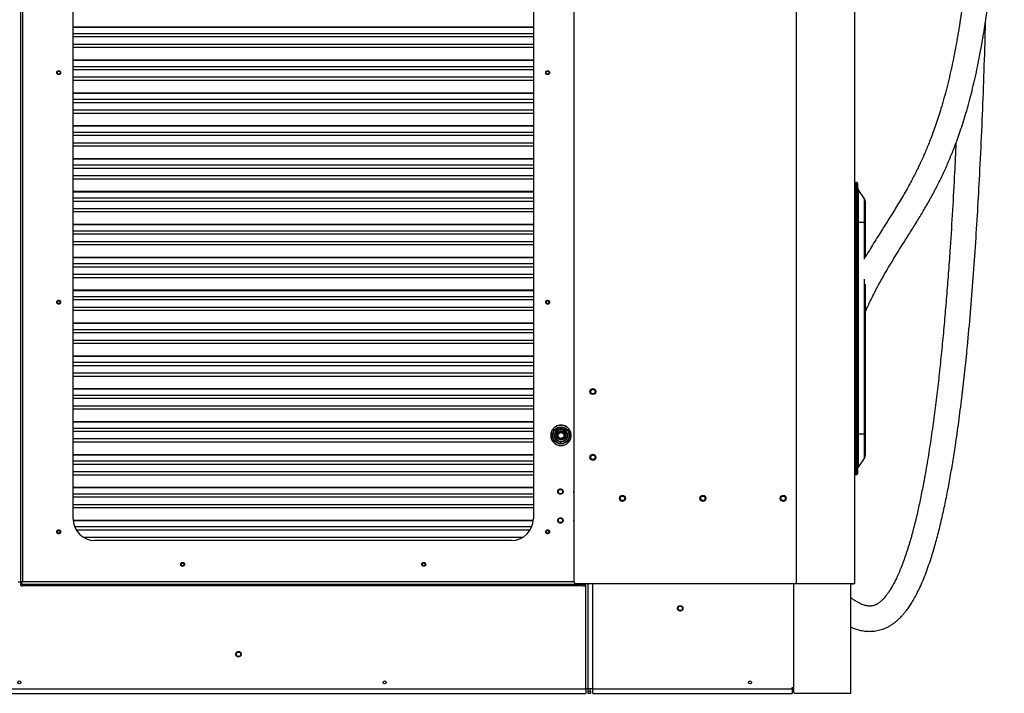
# Model space of a CAD drawing. Header units: millimetres. Extents: x 1141 to 9683, y 1625 to 6203.
# Tile 109 of 118: x 8176 to 9524, y 1625 to 2547. Entities that reach past the tile are written whole.
import ezdxf

# ---------------------------------------------------------------- set-up
doc = ezdxf.new("R2010")
doc.units = ezdxf.units.MM
doc.header["$LTSCALE"] = 25

msp = doc.modelspace()

# ---------------------------------------------------------------- linework, layer by layer
at = {"color": 7, "linetype": 'Continuous', "lineweight": 25}
for p, q in [((8177.3, 3134.5), (8177.3, 1777.2)), ((8180, 3134.5), (8180, 1777.2)), ((8934.8, 3133.7), (8934.8, 1777.7)), ((9238.8, 3136.7), (9238.8, 1774.7)), ((9318.8, 3136.7), (9318.8, 1774.7)), ((8249.3, 1863.6), (8249.3, 3048.6)), ((8879.3, 3048.6), (8879.3, 1863.6)), ((8879.3, 2536.5), (8249.3, 2536.5)), ((8879.3, 2536), (8249.3, 2536)), ((8879.3, 2527.5), (8249.3, 2527.5)), ((8879.3, 2523.2), (8249.3, 2523.2)), ((8879.3, 2513), (8249.3, 2513)), ((8879.3, 2508.7), (8249.3, 2508.7)), ((8879.3, 2491.4), (8249.3, 2491.4)), ((8879.3, 2490.9), (8249.3, 2490.9)), ((8879.3, 2482.5), (8249.3, 2482.5)), ((8879.3, 2478.2), (8249.3, 2478.2)), ((8879.3, 2468), (8249.3, 2468)), ((8879.3, 2463.6), (8249.3, 2463.6)), ((8879.3, 2446.4), (8249.3, 2446.4)), ((8879.3, 2445.9), (8249.3, 2445.9)), ((8879.3, 2437.5), (8249.3, 2437.5)), ((8879.3, 2433.2), (8249.3, 2433.2)), ((8879.3, 2423), (8249.3, 2423)), ((8879.3, 2418.6), (8249.3, 2418.6)), ((8879.3, 2401.4), (8249.3, 2401.4)), ((8879.3, 2400.9), (8249.3, 2400.9)), ((8879.3, 2392.5), (8249.3, 2392.5)), ((8879.3, 2388.2), (8249.3, 2388.2)), ((8879.3, 2377.9), (8249.3, 2377.9)), ((8879.3, 2373.6), (8249.3, 2373.6)), ((8879.3, 2356.4), (8249.3, 2356.4)), ((8879.3, 2355.9), (8249.3, 2355.9)), ((8879.3, 2347.5), (8249.3, 2347.5)), ((8879.3, 2343.1), (8249.3, 2343.1)), ((8879.3, 2332.9), (8249.3, 2332.9)), ((8879.3, 2328.6), (8249.3, 2328.6)), ((9319.1, 2269.2), (9319.1, 2323.2)), ((9320.1, 2323.5), (9319.4, 2323.4)), ((9319.4, 2323.4), (9319.4, 2269.2)), ((9320.1, 2269.2), (9320.1, 2324.2)), ((9320.1, 2324.2), (9321.8, 2324.1)), ((9321.8, 2269.2), (9321.8, 2324.1)), ((9322.7, 2323.1), (9322.7, 2269.2)), ((8879.3, 2311.4), (8249.3, 2311.4)), ((8879.3, 2310.9), (8249.3, 2310.9)), ((9319.1, 2316.5), (9318.8, 2316.5)), ((9323.8, 2314.3), (9323.8, 2269.2)), ((9332.4, 2301.5), (9323.8, 2314.3)), ((8879.3, 2302.5), (8249.3, 2302.5)), ((8879.3, 2298.1), (8249.3, 2298.1)), ((9332.4, 2269.2), (9332.4, 2301.5)), ((9333.5, 2298.2), (9333.5, 2269.2)), ((8879.3, 2287.9), (8249.3, 2287.9)), ((8879.3, 2283.6), (8249.3, 2283.6)), ((8879.3, 2266.4), (8249.3, 2266.4)), ((8879.3, 2265.9), (8249.3, 2265.9)), ((9319.1, 2269.2), (9318.8, 2269.2)), ((9319.1, 1979.2), (9319.1, 2269.2)), ((9319.1, 2269.2), (9319.4, 2269.2)), ((9319.4, 2269.2), (9319.4, 1979.2)), ((9320.1, 2269.2), (9319.4, 2269.2)), ((9320.1, 1979.2), (9320.1, 2269.2)), ((9320.1, 2269.2), (9321.8, 2269.2)), ((9321.8, 1979.2), (9321.8, 2269.2)), ((9322.7, 2269.2), (9321.8, 2269.2)), ((9322.7, 2269.2), (9322.7, 1979.2)), ((9323.8, 2269.2), (9322.7, 2269.2)), ((9323.8, 2269.2), (9323.8, 1979.2)), ((9332.4, 2269.2), (9323.8, 2269.2)), ((9333.5, 2269.2), (9332.4, 2269.2)), ((9332.4, 2219.1), (9332.4, 2269.2)), ((9333.5, 2269.2), (9333.5, 2221.5)), ((8879.3, 2257.4), (8249.3, 2257.4)), ((8879.3, 2253.1), (8249.3, 2253.1)), ((8879.3, 2242.9), (8249.3, 2242.9)), ((8879.3, 2238.6), (8249.3, 2238.6)), ((8879.3, 2221.3), (8249.3, 2221.3)), ((8879.3, 2220.8), (8249.3, 2220.8)), ((8879.3, 2212.4), (8249.3, 2212.4)), ((8879.3, 2208.1), (8249.3, 2208.1)), ((8879.3, 2197.9), (8249.3, 2197.9)), ((8879.3, 2193.5), (8249.3, 2193.5)), ((9332.4, 1979.2), (9332.4, 2191.7)), ((9333.5, 2184.7), (9333.5, 1979.2)), ((8879.3, 2176.3), (8249.3, 2176.3)), ((8879.3, 2175.8), (8249.3, 2175.8)), ((8879.3, 2167.4), (8249.3, 2167.4)), ((8879.3, 2163.1), (8249.3, 2163.1)), ((8879.3, 2152.9), (8249.3, 2152.9)), ((8879.3, 2148.5), (8249.3, 2148.5)), ((8879.3, 2131.3), (8249.3, 2131.3)), ((8879.3, 2130.8), (8249.3, 2130.8)), ((8879.3, 2122.4), (8249.3, 2122.4)), ((8879.3, 2118.1), (8249.3, 2118.1)), ((8879.3, 2107.8), (8249.3, 2107.8)), ((8879.3, 2103.5), (8249.3, 2103.5)), ((8879.3, 2086.3), (8249.3, 2086.3)), ((8879.3, 2085.8), (8249.3, 2085.8)), ((8879.3, 2077.4), (8249.3, 2077.4)), ((8879.3, 2073), (8249.3, 2073)), ((8879.3, 2062.8), (8249.3, 2062.8)), ((8879.3, 2058.5), (8249.3, 2058.5)), ((8879.3, 2041.3), (8249.3, 2041.3)), ((8879.3, 2040.8), (8249.3, 2040.8)), ((8879.3, 2032.4), (8249.3, 2032.4)), ((8879.3, 2028), (8249.3, 2028)), ((8879.3, 2017.8), (8249.3, 2017.8)), ((8879.3, 2013.5), (8249.3, 2013.5)), ((8879.3, 1996.3), (8249.3, 1996.3)), ((8879.3, 1995.8), (8249.3, 1995.8)), ((8879.3, 1987.3), (8249.3, 1987.3)), ((8879.3, 1983), (8249.3, 1983)), ((8914.1, 1981.8), (8914.5, 1981.2)), ((8917.1, 1982.1), (8917.1, 1982.7)), ((8919.7, 1981.2), (8920.1, 1981.8)), ((8879.3, 1972.8), (8249.3, 1972.8)), ((8879.3, 1968.5), (8249.3, 1968.5)), ((8912.1, 1977.1), (8912.7, 1977.2)), ((8913.3, 1979.9), (8912.7, 1980.2)), ((8913.3, 1975.4), (8912.7, 1975.1)), ((8914.1, 1973.5), (8914.5, 1974.1)), ((8917.1, 1972.6), (8917.1, 1973.2)), ((8919.7, 1974.1), (8920.1, 1973.5)), ((8921.5, 1980.2), (8921, 1979.9)), ((8921.5, 1975.1), (8921, 1975.4)), ((8921.5, 1978.1), (8922.2, 1978.2)), ((9319.1, 1979.2), (9318.8, 1979.2)), ((9319.1, 1979.2), (9319.4, 1979.2)), ((9319.1, 1925.1), (9319.1, 1979.2)), ((9319.4, 1979.2), (9319.4, 1924.9)), ((9320.1, 1979.2), (9319.4, 1979.2)), ((9320.1, 1979.2), (9321.8, 1979.2)), ((9320.1, 1924.2), (9320.1, 1979.2)), ((9321.8, 1924.2), (9321.8, 1979.2)), ((9322.7, 1979.2), (9321.8, 1979.2)), ((9322.7, 1979.2), (9322.7, 1925.2)), ((9323.8, 1979.2), (9322.7, 1979.2)), ((9323.8, 1979.2), (9323.8, 1934)), ((9332.4, 1979.2), (9323.8, 1979.2)), ((9332.4, 1946.8), (9332.4, 1979.2)), ((9333.5, 1979.2), (9332.4, 1979.2)), ((9333.5, 1979.2), (9333.5, 1950.2)), ((8914.4, 1964), (8919.8, 1964.1)), ((8879.3, 1951.2), (8249.3, 1951.2)), ((8879.3, 1950.7), (8249.3, 1950.7)), ((8879.3, 1942.3), (8249.3, 1942.3)), ((9332.4, 1946.8), (9323.8, 1934)), ((8879.3, 1938), (8249.3, 1938)), ((8879.3, 1927.8), (8249.3, 1927.8)), ((9319.1, 1931.8), (9318.8, 1931.9)), ((8879.3, 1923.4), (8249.3, 1923.4)), ((9320.1, 1924.9), (9319.4, 1924.9)), ((9320.1, 1924.2), (9321.8, 1924.2)), ((8879.3, 1906.2), (8249.3, 1906.2)), ((8879.3, 1905.7), (8249.3, 1905.7)), ((8934.6, 1900.8), (8934.8, 1901.9)), ((8934.8, 1899.7), (8934.6, 1900.8)), ((8879.3, 1897.3), (8249.3, 1897.3)), ((8879.3, 1893), (8249.3, 1893)), ((8879.3, 1882.8), (8249.3, 1882.8)), ((8879.3, 1878.4), (8249.3, 1878.4)), ((8879.2, 1861.2), (8249.4, 1861.2)), ((8879.1, 1860.7), (8249.4, 1860.7)), ((8934.6, 1861.2), (8934.8, 1862.3)), ((8934.8, 1860.2), (8934.6, 1861.2)), ((8877, 1852.3), (8251.5, 1852.3)), ((8874.8, 1848), (8253.7, 1848)), ((8864.4, 1837.7), (8264.1, 1837.7)), ((8849.3, 1833.6), (8279.3, 1833.6)), ((8174.3, 1777.2), (8177.3, 1777.2)), ((8179.4, 1777.2), (8177.3, 1777.2)), ((8177.3, 1776.2), (8179.4, 1776.2)), ((8177.3, 1776.2), (8177.3, 1774.2)), ((8177.3, 1774.2), (8177.3, 1772.5)), ((8177.3, 1774.2), (8179.4, 1774.2)), ((8179.4, 1774.2), (8179.4, 1777.2)), ((8179.4, 1777.2), (8180, 1777.2)), ((8179.4, 1774.2), (8950.6, 1774.2)), ((8934.9, 1777.2), (8180, 1777.2)), ((8947.6, 1771.9), (8180.3, 1771.9)), ((8937.8, 1774.7), (9238.8, 1774.7)), ((8950.6, 1774.2), (8950.6, 1774.7)), ((8950.6, 1772.5), (8950.6, 1774.2)), ((8951, 1630.9), (8951, 1774.7)), ((8954.2, 1630.9), (8954.2, 1774.7)), ((8960.6, 1630.9), (8960.6, 1774.7)), ((9235.6, 1626), (9235.6, 1774.7)), ((9238.8, 1774.7), (9318.8, 1774.7)), ((9313.8, 1624.5), (9313.8, 1774.7)), ((9313.8, 1774.5), (9316.8, 1774.5)), ((9316.8, 1774.7), (9316.8, 1774.5)), ((9318.8, 1774.5), (9316.8, 1774.5)), ((9318.8, 1774.7), (9318.8, 1774.5)), ((7400.5, 1630.9), (8951, 1630.9)), ((8954.2, 1630.9), (8951, 1630.9)), ((8951, 1630.9), (8951, 1624.5)), ((8960.6, 1630.9), (8954.2, 1630.9)), ((8954.2, 1627.5), (8954.2, 1630.9)), ((8957.4, 1627.5), (8957.4, 1630.9)), ((8960.6, 1630.9), (9233.6, 1630.9)), ((8960.6, 1624.5), (8960.6, 1630.9)), ((9233.6, 1632.5), (9235.2, 1632.5)), ((9233.6, 1630.9), (9233.6, 1632.5)), ((9233.6, 1630.9), (9233.6, 1624.5)), ((9235.2, 1632.5), (9235.2, 1627.5)), ((7400.5, 1624.5), (8951, 1624.5)), ((8954.2, 1627.5), (8957.4, 1627.5)), ((8954.2, 1624.5), (8954.2, 1627.5)), ((8957.4, 1624.5), (8954.2, 1624.5)), ((8957.4, 1627.5), (8957.4, 1624.5)), ((8960.6, 1624.5), (9233.6, 1624.5)), ((9313.8, 1624.5), (9238.2, 1624.5))]:
    msp.add_line(p, q, dxfattribs=at)
at = {"color": 7, "linetype": 'Continuous', "lineweight": 25, "flags": 128}
for points in [[(8917.1, 1963.6), (8914.9, 1963.8), (8914.8, 1963.8)], [(8920.4, 1964), (8919.4, 1963.8), (8917.1, 1963.6)]]:
    msp.add_lwpolyline(points, dxfattribs=at)
at = {"color": 7, "linetype": 'Continuous', "lineweight": 25}
for centre, radius in [((8229.7, 2474.3), 2), ((8898.8, 2474.3), 2), ((8229.7, 2160), 2), ((8898.8, 2160), 2), ((8960.8, 2037.7), 4.1), ((8960.8, 2037.7), 3), ((8917.1, 1977.6), 11.7), ((8917.1, 1977.6), 11.1), ((8917.1, 1977.6), 8.75), ((8917.1, 1977.6), 8.74), ((8917.1, 1977.6), 8.72), ((8917.1, 1977.6), 8.51), ((8917.1, 1977.6), 8.26), ((8917.1, 1977.6), 6.21), ((8917.1, 1977.6), 5.96), ((8917.1, 1977.6), 4.44), ((8917.1, 1977.6), 4.07), ((8960.8, 1947.7), 4.1), ((8960.8, 1947.7), 3), ((8916.3, 1900.8), 3), ((9001.3, 1891.4), 4.1), ((9001.3, 1891.4), 3), ((9111.3, 1891.4), 4.1), ((9111.3, 1891.4), 3), ((9221.2, 1891.4), 4.1), ((9221.2, 1891.4), 3), ((8916.3, 1861.2), 3), ((8229.7, 1845.7), 2), ((8898.8, 1845.7), 2), ((8399.3, 1801.1), 2), ((8729.3, 1801.1), 2), ((9080.3, 1740.9), 3), ((8475.8, 1678.1), 3), ((8175.8, 1639.5), 2), ((8675.8, 1639.5), 2), ((9175.8, 1639.5), 2)]:
    msp.add_circle(centre, radius, dxfattribs=at)
for centre, radius, start, end in [((9319.4, 2323.2), 0.254, 91, 180), ((9321.7, 2323.1), 1, 0, 87), ((9328.7, 2317.7), 6, 180, 214.0728), ((9327.5, 2298.2), 6, 0, 34.0728), ((8917.1, 1977.6), 14, 53.6518, 131.691), ((8917.1, 1977.6), 5.08, 90, 126), ((8917.1, 1977.6), 5.08, 30, 54), ((8917.1, 1977.6), 5.08, 150, 186), ((8917.1, 1977.6), 5.08, 210, 234), ((8917.1, 1977.6), 5.08, 270, 306), ((8917.1, 1977.6), 5.08, 330, 6), ((9327.5, 1950.2), 6, 325.9272, 0), ((9328.7, 1930.6), 6, 145.9272, 180), ((9319.4, 1925.1), 0.254, 180, 269), ((9321.7, 1925.2), 1, 273, 0), ((8279.3, 1863.6), 30, 180, 270), ((8849.3, 1863.6), 30, 270, 0), ((8179.5, 1776.6), 4.77, 241.5184, 278.7795), ((8937.8, 1777.7), 3, 180, 270), ((8948.4, 1776.6), 4.77, 261.2205, 298.4816), ((9238.2, 1627.5), 3, 180, 210.4015)]:
    msp.add_arc(centre, radius, start, end, dxfattribs=at)
for points, knots in [([(9453.2, 3941.7), (9453.3, 3941), (9453.5, 3939.1), (9453.9, 3935.2), (9454.4, 3930), (9455, 3923.9), (9455.7, 3916.9), (9456.5, 3909), (9457.3, 3900.3), (9458.2, 3890.8), (9459.1, 3880.6), (9460, 3869.5), (9461, 3858.9), (9461.8, 3848.9), (9462.5, 3839.7), (9463.3, 3830.3), (9464, 3821.4), (9464.6, 3813.5), (9465.1, 3806.8), (9465.5, 3800.9), (9465.9, 3795.9), (9466.2, 3791.9), (9466.4, 3788.7), (9466.6, 3785.9), (9466.8, 3783.2), (9467.1, 3780.2), (9467.3, 3776.5), (9467.6, 3772), (9468, 3766.7), (9468.4, 3760.5), (9468.9, 3753.7), (9469.4, 3746.7), (9470, 3737.2), (9470.8, 3725.4), (9471.6, 3711.5), (9472.4, 3698.6), (9473.2, 3685.5), (9474, 3671.7), (9474.9, 3656.4), (9475.8, 3640.3), (9476.7, 3623.2), (9477.6, 3605.1), (9478.5, 3585.9), (9479.4, 3565.8), (9480.3, 3545.3), (9481.2, 3524.5), (9482, 3503.5), (9482.8, 3481.7), (9483.6, 3459.2), (9484.4, 3436.3), (9485.1, 3413.1), (9485.9, 3384.2), (9486.7, 3349.7), (9487.6, 3309.3), (9488.2, 3268.2), (9488.8, 3226.5), (9489.1, 3184.3), (9489.4, 3138.9), (9489.4, 3090.5), (9489.1, 3039), (9488.6, 2987.1), (9488, 2940.9), (9487.2, 2900.7), (9486.4, 2866.7), (9485.4, 2833.4), (9484.3, 2801), (9483, 2769.5), (9481.7, 2741.1), (9480.3, 2715.9), (9478.9, 2693.8), (9477.4, 2672.5), (9475.8, 2652.2), (9474.1, 2632.8), (9472.5, 2616.5), (9471.1, 2603.5), (9469.9, 2593.9), (9468.9, 2585.6), (9468.1, 2578.5), (9467.3, 2572.6), (9466.7, 2568.1), (9466.2, 2564.9), (9466, 2562.9), (9465.8, 2561.6), (9465.6, 2560.5), (9465.4, 2558.9), (9465, 2556.1), (9464.4, 2551.9), (9463.6, 2546.3), (9462.6, 2539.9), (9461.4, 2532.7), (9459.8, 2523.1), (9457.7, 2511), (9454.9, 2496.8), (9451.9, 2482.4), (9448.7, 2468), (9445.1, 2453.6), (9441.3, 2439.2), (9437.5, 2426.1), (9433.8, 2414.1), (9430.3, 2403.5), (9426.7, 2393.5), (9423.3, 2384.5), (9420.1, 2376.2), (9417, 2368.6), (9413.8, 2361.3), (9410.6, 2354.2), (9407.4, 2347.4), (9404.2, 2340.8), (9400.6, 2333.8), (9396.6, 2326), (9391.9, 2317.5), (9387, 2308.7), (9381.8, 2299.8), (9376.5, 2291.1), (9371.2, 2282.5), (9366, 2274.1), (9360.8, 2266), (9355.4, 2257.3), (9349.6, 2248.1), (9343.6, 2238.4), (9338.4, 2229.8), (9335, 2224.1), (9333.5, 2221.6), (9333.3, 2221.2)], [0, 0, 0, 0, 0.0047595, 0.0142186, 0.0237003, 0.0332044, 0.0427423, 0.0523284, 0.0619253, 0.0714637, 0.080968, 0.0904644, 0.099979, 0.1066644, 0.1133802, 0.1201351, 0.1268693, 0.1317193, 0.1360717, 0.139922, 0.143265, 0.1456097, 0.1476119, 0.1492693, 0.150808, 0.1526936, 0.1549425, 0.157558, 0.1608635, 0.1646244, 0.1687799, 0.1728964, 0.1768951, 0.1853856, 0.1932574, 0.200487, 0.2070506, 0.2149475, 0.2232255, 0.2319197, 0.2410472, 0.2506259, 0.2606746, 0.2712126, 0.2822599, 0.2926308, 0.3034441, 0.314715, 0.3262932, 0.3380022, 0.3498395, 0.3618019, 0.3819639, 0.4024469, 0.4232329, 0.4443034, 0.4656362, 0.4872105, 0.5129198, 0.5389034, 0.5651277, 0.5914202, 0.608803, 0.6259557, 0.6427881, 0.6592167, 0.6751644, 0.6905608, 0.7022289, 0.7134877, 0.7243112, 0.7346769, 0.7445884, 0.7540693, 0.7597309, 0.7646955, 0.7689971, 0.7726657, 0.7757263, 0.7781996, 0.7796792, 0.7808433, 0.7813084, 0.7817506, 0.7825397, 0.7837419, 0.7862301, 0.7891728, 0.7925537, 0.7963541, 0.8005539, 0.8079874, 0.8157183, 0.8235947, 0.8315954, 0.8397026, 0.8479018, 0.8561827, 0.862743, 0.8692968, 0.8754589, 0.8811782, 0.8864824, 0.891395, 0.8959353, 0.9011007, 0.9057367, 0.9100988, 0.9149533, 0.920619, 0.9268692, 0.9336981, 0.9402828, 0.9471173, 0.9537715, 0.9602426, 0.9665397, 0.9726705, 0.9802431, 0.9875672, 0.9946849, 0.9991774, 1, 1, 1, 1]), ([(9333.5, 2146.5), (9334.5, 2148.8), (9337.1, 2154.7), (9341.5, 2163.8), (9347.1, 2175), (9353.4, 2186.8), (9360.3, 2199.2), (9367.2, 2210.8), (9373.9, 2221.9), (9380.5, 2232.6), (9388.2, 2244.7), (9396.8, 2258.4), (9406.2, 2273.5), (9415.3, 2288.8), (9424.1, 2304.2), (9432.4, 2320), (9440.1, 2335.7), (9447.1, 2351.3), (9452.9, 2365.4), (9457.7, 2377.8), (9461.7, 2388.8), (9465.6, 2400.3), (9469.5, 2412.5), (9473.4, 2425.7), (9477.1, 2439.3), (9480.6, 2453.2), (9484, 2467.5), (9486.8, 2480.5), (9489.1, 2492), (9490.9, 2501.4), (9492.6, 2510.5), (9494.1, 2519), (9495.4, 2526.9), (9496.6, 2534), (9497.5, 2540.3), (9498.4, 2545.7), (9498.9, 2549.7), (9499.4, 2552.6), (9499.6, 2554.6), (9499.9, 2556.4), (9500.2, 2558.2), (9500.4, 2560.2), (9500.8, 2562.6), (9501.2, 2565.5), (9501.6, 2568.9), (9502.2, 2573.3), (9502.9, 2579), (9503.8, 2586), (9504.7, 2594.1), (9505.8, 2604.3), (9507.1, 2616.6), (9508.5, 2630.9), (9509.9, 2645.8), (9511.1, 2661.2), (9512.4, 2677.3), (9513.5, 2693.9), (9514.7, 2713.4), (9516, 2735.8), (9517.2, 2761.2), (9518.3, 2787.6), (9519.4, 2816.5), (9520.4, 2848), (9521.3, 2882), (9522, 2916.8), (9522.6, 2952), (9523.1, 2987.4), (9523.5, 3022.5), (9523.7, 3056.7), (9523.8, 3089.9), (9523.8, 3121.9), (9523.8, 3152.8), (9523.6, 3182.6), (9523.4, 3210.9), (9523.1, 3237.6), (9522.8, 3262.9), (9522.4, 3287.3), (9522, 3310.9), (9521.6, 3332.9), (9521.1, 3353.4), (9520.7, 3372.6), (9520.2, 3391.3), (9519.7, 3410.1), (9519.1, 3429.5), (9518.4, 3450), (9517.7, 3471.3), (9516.9, 3494), (9516, 3517.7), (9515, 3542.6), (9513.9, 3568.1), (9512.7, 3594.1), (9511.3, 3620.5), (9510.1, 3644.7), (9508.9, 3666.1), (9507.8, 3684.4), (9506.8, 3701.6), (9505.8, 3717.6), (9505, 3730.6), (9504.3, 3740.7), (9503.8, 3748.4), (9503.3, 3755.7), (9502.9, 3762.7), (9502.4, 3769.1), (9502, 3774.6), (9501.7, 3779), (9501.5, 3782.3), (9501.3, 3784.7), (9501.2, 3787), (9501, 3789.5), (9500.7, 3792.7), (9500.5, 3796.7), (9500.1, 3801.6), (9499.7, 3807.5), (9499.2, 3814.1), (9498.6, 3821.4), (9498, 3829.4), (9497.3, 3837.9), (9496.6, 3847), (9495.8, 3856.4), (9495, 3865.8), (9494.2, 3874.8), (9493.4, 3884.1), (9492.6, 3893.4), (9491.7, 3902.7), (9490.9, 3911), (9490.2, 3918.5), (9489.6, 3925.1), (9488.9, 3931.4), (9488.6, 3935), (9488.4, 3936.9)], [0, 0, 0, 0, 0.004231, 0.010729, 0.017044, 0.025769, 0.034217, 0.042427, 0.050427, 0.058241, 0.065882, 0.077571, 0.088887, 0.099837, 0.111172, 0.122102, 0.132627, 0.142739, 0.152428, 0.159012, 0.165426, 0.172097, 0.179129, 0.186554, 0.194403, 0.201693, 0.20937, 0.217466, 0.222448, 0.22749, 0.23222, 0.236584, 0.240688, 0.24436, 0.24758, 0.25033, 0.252595, 0.253759, 0.254686, 0.255665, 0.256451, 0.257462, 0.258699, 0.260165, 0.261865, 0.263803, 0.266866, 0.270403, 0.274433, 0.278976, 0.285759, 0.292895, 0.300291, 0.307958, 0.315902, 0.324114, 0.332589, 0.344651, 0.357163, 0.370093, 0.383408, 0.399702, 0.41641, 0.433447, 0.45072, 0.46813, 0.48544, 0.502211, 0.518422, 0.534085, 0.549212, 0.563814, 0.577903, 0.590728, 0.603119, 0.615085, 0.626637, 0.637784, 0.64752, 0.656941, 0.666053, 0.675143, 0.68476, 0.694892, 0.705512, 0.716588, 0.728647, 0.741135, 0.754015, 0.767249, 0.780799, 0.794607, 0.804817, 0.814507, 0.823702, 0.832426, 0.840699, 0.845153, 0.849476, 0.85367, 0.857739, 0.861533, 0.864768, 0.867444, 0.869249, 0.870675, 0.871865, 0.873379, 0.875273, 0.877544, 0.880701, 0.884373, 0.888554, 0.89324, 0.898536, 0.904351, 0.910682, 0.917533, 0.924783, 0.931935, 0.938946, 0.948043, 0.956931, 0.965627, 0.974144, 0.982491, 0.990675, 1, 1, 1, 1]), ([(9313.8, 1715.2), (9314.2, 1715.1), (9315.3, 1714.5), (9317.4, 1713.7), (9320.1, 1712.7), (9323.4, 1711.7), (9327.1, 1710.7), (9330.8, 1710.1), (9334.2, 1709.6), (9337.3, 1709.4), (9340.5, 1709.4), (9344.2, 1709.6), (9348, 1710), (9351.8, 1710.8), (9355.4, 1711.7), (9359.1, 1713), (9363.1, 1714.7), (9367.1, 1716.9), (9371.1, 1719.4), (9374.6, 1722), (9377.3, 1724.3), (9379.3, 1726.1), (9381.2, 1727.9), (9383.4, 1730.1), (9386.2, 1733.3), (9389.3, 1737.1), (9392.7, 1741.7), (9396.4, 1747.2), (9400.2, 1753.6), (9404.3, 1761.1), (9408.5, 1769.7), (9412.7, 1779.4), (9416.9, 1789.9), (9420.8, 1800.9), (9425.4, 1814.9), (9430.4, 1832), (9435.7, 1852.4), (9440.6, 1873.5), (9445.2, 1895.4), (9449.4, 1917.9), (9453.3, 1940.8), (9457.4, 1967), (9461.6, 1996.4), (9465.7, 2028.9), (9469.4, 2061.4), (9473.3, 2098.4), (9477.1, 2140.4), (9481, 2187.7), (9484.4, 2236), (9487.5, 2285.1), (9490.4, 2337.9), (9493.1, 2394.4), (9495.5, 2454.4), (9497.2, 2504.7), (9498, 2535.1), (9498.3, 2545.3)], [0, 0, 0, 0, 0.0017806, 0.0054107, 0.0092351, 0.0142822, 0.019854, 0.0251694, 0.0298036, 0.0337815, 0.0377317, 0.0431303, 0.048469, 0.0532965, 0.0581289, 0.063186, 0.0685795, 0.0744923, 0.0806474, 0.0860621, 0.0904994, 0.0937136, 0.095708, 0.1000473, 0.1051267, 0.1109751, 0.1176317, 0.1251538, 0.1336168, 0.1431112, 0.1537418, 0.1655731, 0.1779565, 0.1906894, 0.2037703, 0.225575, 0.2482012, 0.2715665, 0.2955753, 0.3201264, 0.3451154, 0.370439, 0.4056186, 0.4409867, 0.476306, 0.5113576, 0.5613937, 0.61266, 0.664994, 0.7181877, 0.7720436, 0.836621, 0.9015748, 0.9666289, 1, 1, 1, 1]), ([(8227.1, 2474.8), (8227.2, 2475.1), (8227.3, 2475.6), (8227.8, 2476.2), (8228.2, 2476.5), (8228.7, 2476.8), (8229.3, 2477), (8230.2, 2477), (8231, 2476.7), (8231.5, 2476.3), (8231.9, 2475.9), (8232.2, 2475.4), (8232.4, 2474.7), (8232.4, 2474.2), (8232.3, 2473.9)], [0, 0, 0, 0, 0.119721, 0.184893, 0.25, 0.315172, 0.380279, 0.5, 0.619721, 0.684893, 0.75, 0.815172, 0.880279, 1, 1, 1, 1]), ([(8232.3, 2473.9), (8232.3, 2473.6), (8232.1, 2473.1), (8231.7, 2472.5), (8231.3, 2472.1), (8230.8, 2471.9), (8230.1, 2471.7), (8229.3, 2471.7), (8228.5, 2472), (8227.9, 2472.4), (8227.5, 2472.8), (8227.3, 2473.3), (8227.1, 2473.9), (8227.1, 2474.4), (8227.1, 2474.8)], [0, 0, 0, 0, 0.119721, 0.184893, 0.25, 0.315172, 0.380279, 0.5, 0.619721, 0.684893, 0.75, 0.815172, 0.880279, 1, 1, 1, 1]), ([(8896.4, 2473.2), (8896.3, 2473.5), (8896.1, 2474), (8896.2, 2474.7), (8896.3, 2475.2), (8896.5, 2475.7), (8897, 2476.3), (8897.7, 2476.8), (8898.5, 2477), (8899.2, 2477), (8899.7, 2476.9), (8900.2, 2476.6), (8900.8, 2476.2), (8901.1, 2475.8), (8901.2, 2475.5)], [0, 0, 0, 0, 0.119721, 0.184893, 0.25, 0.315172, 0.380279, 0.5, 0.619721, 0.684893, 0.75, 0.815172, 0.880279, 1, 1, 1, 1]), ([(8901.2, 2475.5), (8901.3, 2475.2), (8901.5, 2474.7), (8901.5, 2474), (8901.3, 2473.4), (8901.1, 2472.9), (8900.7, 2472.4), (8900, 2471.9), (8899.2, 2471.7), (8898.5, 2471.7), (8897.9, 2471.8), (8897.4, 2472), (8896.9, 2472.5), (8896.6, 2472.9), (8896.4, 2473.2)], [0, 0, 0, 0, 0.119721, 0.184893, 0.25, 0.315172, 0.380279, 0.5, 0.619721, 0.684893, 0.75, 0.815172, 0.880279, 1, 1, 1, 1]), ([(9457.7, 2377.8), (9457.1, 2364.5), (9455.6, 2333.8), (9453, 2286.1), (9450.2, 2241.2), (9447.5, 2203.2), (9445.1, 2171.9), (9442.5, 2141.1), (9439.8, 2110.7), (9436.8, 2081), (9433.7, 2051.7), (9430.2, 2022.8), (9426.4, 1993.9), (9422.3, 1965.2), (9417.8, 1936.9), (9413.2, 1911.6), (9408.7, 1889.2), (9404.5, 1869.8), (9399.9, 1851.1), (9395.7, 1835.8), (9392, 1823.6), (9389, 1814.3), (9386, 1805.5), (9382.8, 1797.1), (9379.5, 1789.3), (9376.3, 1782.2), (9373.1, 1775.7), (9369.9, 1770), (9366.8, 1764.9), (9364, 1760.9), (9361.5, 1757.6), (9359.4, 1755), (9357.9, 1753.4), (9357, 1752.5), (9356.5, 1752.1), (9355.9, 1751.5), (9355, 1750.7), (9353.8, 1749.6), (9352.3, 1748.4), (9351, 1747.5), (9349.8, 1746.8), (9348.6, 1746.1), (9347.4, 1745.5), (9346, 1745), (9344.6, 1744.5), (9343, 1744.2), (9340.8, 1743.9), (9338.3, 1743.9), (9335.5, 1744.3), (9333.1, 1744.8), (9330.7, 1745.6), (9328.2, 1746.5), (9325.4, 1747.9), (9322.2, 1749.6), (9318.5, 1752), (9315.7, 1754), (9314.1, 1755.2), (9313.8, 1755.5)], [0, 0, 0, 0, 0.055102, 0.126363, 0.196708, 0.240319, 0.283369, 0.325776, 0.367455, 0.408803, 0.448414, 0.488276, 0.528147, 0.567767, 0.606854, 0.645107, 0.673056, 0.700211, 0.726424, 0.751544, 0.76535, 0.778722, 0.791633, 0.80406, 0.815978, 0.827045, 0.836844, 0.84683, 0.855438, 0.862828, 0.869144, 0.874507, 0.879021, 0.880027, 0.880986, 0.882235, 0.884522, 0.887831, 0.892043, 0.895538, 0.898648, 0.901533, 0.905033, 0.909316, 0.914022, 0.917852, 0.924021, 0.934079, 0.942021, 0.948494, 0.955182, 0.961945, 0.969014, 0.977871, 0.987446, 0.997552, 1, 1, 1, 1]), ([(8227.1, 2160), (8227.1, 2160.3), (8227.2, 2160.9), (8227.5, 2161.5), (8227.8, 2161.9), (8228.3, 2162.2), (8228.9, 2162.6), (8229.7, 2162.7), (8230.6, 2162.6), (8231.2, 2162.2), (8231.6, 2161.9), (8232, 2161.5), (8232.3, 2160.9), (8232.3, 2160.3), (8232.4, 2160)], [0, 0, 0, 0, 0.119721, 0.184893, 0.25, 0.315172, 0.380279, 0.5, 0.619721, 0.684893, 0.75, 0.815172, 0.880279, 1, 1, 1, 1]), ([(8232.4, 2160), (8232.3, 2159.7), (8232.3, 2159.2), (8232, 2158.5), (8231.6, 2158.1), (8231.2, 2157.8), (8230.6, 2157.5), (8229.7, 2157.3), (8228.9, 2157.5), (8228.3, 2157.8), (8227.8, 2158.1), (8227.5, 2158.5), (8227.2, 2159.2), (8227.1, 2159.7), (8227.1, 2160)], [0, 0, 0, 0, 0.119721, 0.184893, 0.25, 0.315172, 0.380279, 0.5, 0.619721, 0.684893, 0.75, 0.815172, 0.880279, 1, 1, 1, 1]), ([(8896.4, 2159), (8896.3, 2159.3), (8896.1, 2159.8), (8896.2, 2160.5), (8896.3, 2161), (8896.6, 2161.5), (8897, 2162), (8897.8, 2162.5), (8898.6, 2162.7), (8899.3, 2162.6), (8899.8, 2162.5), (8900.3, 2162.2), (8900.9, 2161.8), (8901.1, 2161.3), (8901.3, 2161.1)], [0, 0, 0, 0, 0.119721, 0.184893, 0.25, 0.315172, 0.380279, 0.5, 0.619721, 0.684893, 0.75, 0.815172, 0.880279, 1, 1, 1, 1]), ([(8901.3, 2161.1), (8901.4, 2160.7), (8901.5, 2160.2), (8901.5, 2159.5), (8901.3, 2159), (8901.1, 2158.5), (8900.6, 2158), (8899.9, 2157.5), (8899.1, 2157.3), (8898.4, 2157.4), (8897.8, 2157.5), (8897.4, 2157.8), (8896.8, 2158.2), (8896.6, 2158.7), (8896.4, 2159)], [0, 0, 0, 0, 0.119721, 0.184893, 0.25, 0.315172, 0.380279, 0.5, 0.619721, 0.684893, 0.75, 0.815172, 0.880279, 1, 1, 1, 1]), ([(8919.8, 1964.1), (8921.5, 1964.6), (8924.7, 1965.7), (8928.5, 1969.3), (8930.7, 1973.9), (8931.2, 1979.1), (8929.7, 1984), (8926.6, 1988.1), (8922.2, 1990.9), (8917.1, 1991.8), (8912, 1990.9), (8907.6, 1988.1), (8904.4, 1984), (8903, 1979), (8903.4, 1973.9), (8905.7, 1969.2), (8909.5, 1965.6), (8912.8, 1964.5), (8914.4, 1964)], [0, 0, 0, 0, 0.062247, 0.124527, 0.186841, 0.249189, 0.311571, 0.373987, 0.436436, 0.498919, 0.561436, 0.623987, 0.686571, 0.749189, 0.811841, 0.874527, 0.937247, 1, 1, 1, 1]), ([(8926.1, 1977.6), (8926, 1978.8), (8925.8, 1980.5), (8924.7, 1982.6), (8923.5, 1984.1), (8922.1, 1985.2), (8920, 1986.3), (8917.1, 1986.9), (8914.2, 1986.3), (8912.1, 1985.2), (8910.7, 1984.1), (8909.5, 1982.6), (8908.4, 1980.5), (8907.9, 1977.6), (8908.4, 1974.8), (8909.5, 1972.7), (8910.7, 1971.2), (8912.1, 1970.1), (8914.2, 1969), (8917.1, 1968.4), (8920, 1969), (8922.1, 1970.1), (8923.5, 1971.2), (8924.7, 1972.7), (8925.8, 1974.8), (8926, 1976.5), (8926.1, 1977.6)], [0, 0, 0, 0, 0.059864, 0.09209, 0.125, 0.15791, 0.190136, 0.25, 0.309864, 0.34209, 0.375, 0.40791, 0.440136, 0.5, 0.559864, 0.59209, 0.625, 0.65791, 0.690136, 0.75, 0.809864, 0.84209, 0.875, 0.90791, 0.940136, 1, 1, 1, 1]), ([(8912.6, 1900.8), (8912.7, 1901.3), (8912.8, 1902), (8913.2, 1902.8), (8913.7, 1903.4), (8914.3, 1903.9), (8915.2, 1904.4), (8916.3, 1904.6), (8917.5, 1904.4), (8918.4, 1903.9), (8919, 1903.4), (8919.4, 1902.8), (8919.9, 1902), (8920, 1901.3), (8920, 1900.8)], [0, 0, 0, 0, 0.1197284, 0.1841803, 0.25, 0.3158197, 0.3802716, 0.5, 0.6197284, 0.6841803, 0.75, 0.8158197, 0.8802716, 1, 1, 1, 1]), ([(8920, 1900.8), (8920, 1900.3), (8919.9, 1899.6), (8919.4, 1898.8), (8919, 1898.2), (8918.4, 1897.7), (8917.5, 1897.2), (8916.3, 1897), (8915.2, 1897.2), (8914.3, 1897.7), (8913.7, 1898.2), (8913.2, 1898.8), (8912.8, 1899.6), (8912.7, 1900.3), (8912.6, 1900.8)], [0, 0, 0, 0, 0.1197284, 0.1841803, 0.25, 0.3158197, 0.3802716, 0.5, 0.6197284, 0.6841803, 0.75, 0.8158197, 0.8802716, 1, 1, 1, 1]), ([(8912.8, 1860.2), (8912.7, 1860.7), (8912.6, 1861.4), (8912.8, 1862.3), (8913.1, 1863), (8913.5, 1863.6), (8914.2, 1864.3), (8915.3, 1864.9), (8916.5, 1865), (8917.4, 1864.8), (8918.1, 1864.5), (8918.7, 1864.1), (8919.4, 1863.4), (8919.7, 1862.7), (8919.9, 1862.3)], [0, 0, 0, 0, 0.119728, 0.18418, 0.25, 0.31582, 0.380272, 0.5, 0.619728, 0.68418, 0.75, 0.81582, 0.880272, 1, 1, 1, 1]), ([(8919.9, 1862.3), (8920, 1861.8), (8920.1, 1861.1), (8919.9, 1860.2), (8919.6, 1859.5), (8919.2, 1858.8), (8918.5, 1858.2), (8917.4, 1857.6), (8916.2, 1857.5), (8915.3, 1857.7), (8914.6, 1858), (8913.9, 1858.4), (8913.2, 1859.1), (8913, 1859.8), (8912.8, 1860.2)], [0, 0, 0, 0, 0.119728, 0.18418, 0.25, 0.31582, 0.380272, 0.5, 0.619728, 0.68418, 0.75, 0.81582, 0.880272, 1, 1, 1, 1]), ([(8227.1, 1845.2), (8227.1, 1845.6), (8227.1, 1846.1), (8227.3, 1846.8), (8227.5, 1847.2), (8227.9, 1847.7), (8228.5, 1848.1), (8229.3, 1848.4), (8230.1, 1848.4), (8230.8, 1848.1), (8231.3, 1847.9), (8231.7, 1847.5), (8232.1, 1847), (8232.3, 1846.5), (8232.3, 1846.1)], [0, 0, 0, 0, 0.119721, 0.184893, 0.25, 0.315172, 0.380279, 0.5, 0.619721, 0.684893, 0.75, 0.815172, 0.880279, 1, 1, 1, 1]), ([(8232.3, 1846.1), (8232.4, 1845.8), (8232.4, 1845.3), (8232.2, 1844.6), (8231.9, 1844.2), (8231.5, 1843.7), (8231, 1843.3), (8230.2, 1843), (8229.3, 1843), (8228.7, 1843.2), (8228.2, 1843.5), (8227.8, 1843.9), (8227.3, 1844.4), (8227.2, 1844.9), (8227.1, 1845.2)], [0, 0, 0, 0, 0.119721, 0.184893, 0.25, 0.315172, 0.380279, 0.5, 0.619721, 0.684893, 0.75, 0.815172, 0.880279, 1, 1, 1, 1]), ([(8896.3, 1844.9), (8896.2, 1845.3), (8896.1, 1845.8), (8896.3, 1846.5), (8896.5, 1847), (8896.8, 1847.4), (8897.3, 1847.9), (8898.1, 1848.3), (8898.9, 1848.4), (8899.6, 1848.3), (8900.1, 1848), (8900.6, 1847.7), (8901, 1847.2), (8901.2, 1846.8), (8901.4, 1846.4)], [0, 0, 0, 0, 0.119721, 0.184893, 0.25, 0.315172, 0.380279, 0.5, 0.619721, 0.684893, 0.75, 0.815172, 0.880279, 1, 1, 1, 1]), ([(8901.4, 1846.4), (8901.4, 1846.1), (8901.5, 1845.6), (8901.4, 1844.9), (8901.2, 1844.4), (8900.9, 1844), (8900.4, 1843.5), (8899.6, 1843.1), (8898.7, 1843), (8898.1, 1843.1), (8897.6, 1843.3), (8897.1, 1843.7), (8896.6, 1844.2), (8896.4, 1844.6), (8896.3, 1844.9)], [0, 0, 0, 0, 0.119721, 0.184893, 0.25, 0.315172, 0.380279, 0.5, 0.619721, 0.684893, 0.75, 0.815172, 0.880279, 1, 1, 1, 1]), ([(8401.7, 1800), (8401.5, 1799.7), (8401.2, 1799.3), (8400.7, 1798.9), (8400.2, 1798.6), (8399.7, 1798.5), (8399, 1798.5), (8398.1, 1798.7), (8397.4, 1799.2), (8397, 1799.7), (8396.8, 1800.2), (8396.6, 1800.8), (8396.6, 1801.5), (8396.8, 1801.9), (8396.9, 1802.3)], [0, 0, 0, 0, 0.119721, 0.184893, 0.25, 0.315172, 0.380279, 0.5, 0.619721, 0.684893, 0.75, 0.815172, 0.880279, 1, 1, 1, 1]), ([(8396.9, 1802.3), (8397, 1802.6), (8397.3, 1803), (8397.9, 1803.4), (8398.4, 1803.7), (8398.9, 1803.8), (8399.6, 1803.8), (8400.4, 1803.6), (8401.1, 1803.1), (8401.6, 1802.6), (8401.8, 1802.1), (8401.9, 1801.5), (8402, 1800.8), (8401.8, 1800.3), (8401.7, 1800)], [0, 0, 0, 0, 0.119721, 0.184893, 0.25, 0.315172, 0.380279, 0.5, 0.619721, 0.684893, 0.75, 0.815172, 0.880279, 1, 1, 1, 1]), ([(8726.7, 1800.3), (8726.7, 1800.7), (8726.6, 1801.2), (8726.7, 1801.9), (8726.9, 1802.4), (8727.2, 1802.8), (8727.7, 1803.3), (8728.4, 1803.7), (8729.3, 1803.8), (8730, 1803.7), (8730.5, 1803.5), (8731, 1803.2), (8731.5, 1802.7), (8731.7, 1802.3), (8731.8, 1802)], [0, 0, 0, 0, 0.119721, 0.184893, 0.25, 0.315172, 0.380279, 0.5, 0.619721, 0.684893, 0.75, 0.815172, 0.880279, 1, 1, 1, 1]), ([(8731.8, 1802), (8731.9, 1801.6), (8732, 1801.1), (8731.9, 1800.4), (8731.7, 1799.9), (8731.4, 1799.5), (8730.9, 1799), (8730.1, 1798.6), (8729.2, 1798.5), (8728.6, 1798.6), (8728.1, 1798.8), (8727.6, 1799.1), (8727.1, 1799.6), (8726.9, 1800), (8726.7, 1800.3)], [0, 0, 0, 0, 0.1197215, 0.184893, 0.25, 0.3151715, 0.3802785, 0.5, 0.6197215, 0.684893, 0.75, 0.8151715, 0.8802785, 1, 1, 1, 1]), ([(9083.7, 1739.5), (9083.5, 1739.1), (9083.1, 1738.4), (9082.4, 1737.8), (9081.7, 1737.5), (9081, 1737.2), (9080, 1737.2), (9078.9, 1737.4), (9077.9, 1738.1), (9077.2, 1738.8), (9076.9, 1739.5), (9076.7, 1740.2), (9076.6, 1741.2), (9076.8, 1741.9), (9076.9, 1742.3)], [0, 0, 0, 0, 0.119728, 0.18418, 0.25, 0.31582, 0.380272, 0.5, 0.619728, 0.68418, 0.75, 0.81582, 0.880272, 1, 1, 1, 1]), ([(9076.9, 1742.3), (9077.1, 1742.7), (9077.5, 1743.4), (9078.2, 1744), (9078.9, 1744.3), (9079.6, 1744.5), (9080.6, 1744.6), (9081.7, 1744.4), (9082.8, 1743.7), (9083.4, 1743), (9083.7, 1742.3), (9084, 1741.6), (9084, 1740.6), (9083.8, 1739.9), (9083.7, 1739.5)], [0, 0, 0, 0, 0.119728, 0.18418, 0.25, 0.31582, 0.380272, 0.5, 0.619728, 0.68418, 0.75, 0.81582, 0.880272, 1, 1, 1, 1]), ([(8479.2, 1676.7), (8479, 1676.3), (8478.6, 1675.7), (8477.9, 1675.1), (8477.2, 1674.7), (8476.5, 1674.5), (8475.5, 1674.4), (8474.3, 1674.6), (8473.3, 1675.3), (8472.7, 1676), (8472.3, 1676.7), (8472.1, 1677.4), (8472, 1678.4), (8472.2, 1679.1), (8472.4, 1679.5)], [0, 0, 0, 0, 0.119728, 0.18418, 0.25, 0.31582, 0.380272, 0.5, 0.619728, 0.68418, 0.75, 0.81582, 0.880272, 1, 1, 1, 1]), ([(8472.4, 1679.5), (8472.6, 1680), (8472.9, 1680.6), (8473.7, 1681.2), (8474.4, 1681.6), (8475.1, 1681.8), (8476, 1681.9), (8477.2, 1681.6), (8478.2, 1681), (8478.8, 1680.2), (8479.2, 1679.6), (8479.4, 1678.8), (8479.5, 1677.9), (8479.3, 1677.2), (8479.2, 1676.7)], [0, 0, 0, 0, 0.119728, 0.18418, 0.25, 0.31582, 0.380272, 0.5, 0.619728, 0.68418, 0.75, 0.81582, 0.880272, 1, 1, 1, 1]), ([(9235.6, 1626), (9235.8, 1625.8), (9236.2, 1625.2), (9237.1, 1624.7), (9237.8, 1624.6), (9238.2, 1624.5)], [0, 0, 0, 0, 0.324304, 0.648611, 1, 1, 1, 1])]:
    msp.add_open_spline(points, degree=3, knots=knots, dxfattribs=at)
msp.add_open_spline([(8914.3, 1963.9), (8913.5, 1964.2), (8911.7, 1964.6), (8909.3, 1966), (8907.1, 1967.7), (8905.4, 1969.8), (8904.1, 1972.3), (8903.3, 1974.9), (8903, 1977.7), (8903.3, 1980.4), (8904.1, 1983.1), (8905.4, 1985.5), (8907.2, 1987.6), (8909.3, 1989.4), (8911.7, 1990.7), (8914.4, 1991.5), (8917.1, 1991.7), (8919.9, 1991.5), (8922.5, 1990.7), (8925, 1989.3), (8927.1, 1987.6), (8928.8, 1985.4), (8930.1, 1983), (8930.9, 1980.4), (8931.2, 1977.6), (8930.9, 1974.9), (8930.1, 1972.2), (8928.8, 1969.8), (8927, 1967.7), (8924.9, 1965.9), (8922.5, 1964.6), (8919.8, 1963.8), (8917.1, 1963.5), (8915.3, 1963.8), (8914.3, 1963.9)], degree=3, dxfattribs=at)

doc.saveas('drawing.dxf')
